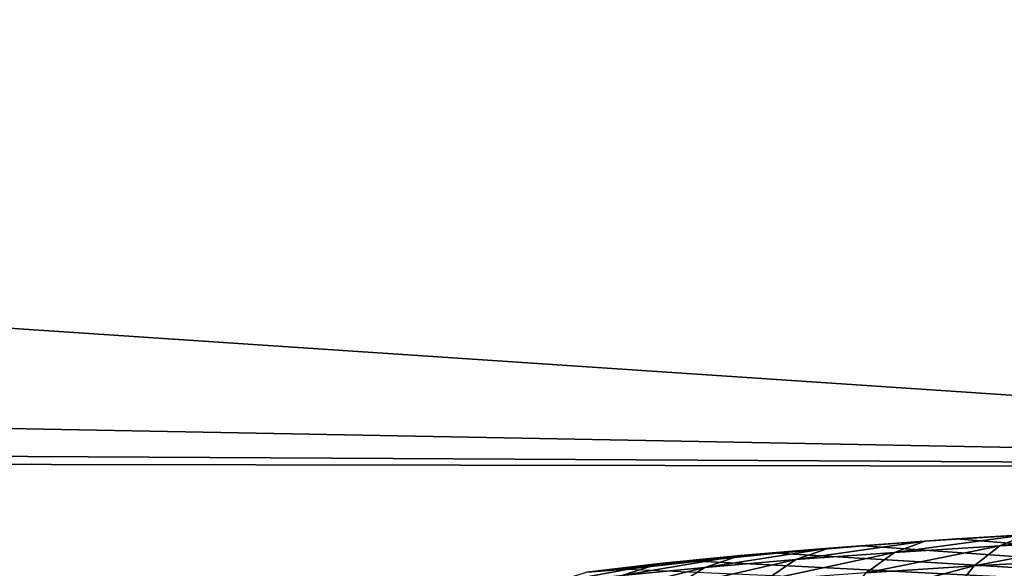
# Model space of a CAD drawing. Extents: x -922 to 922, y -424 to 424.
# Tile 24 of 71: x -42 to -22, y -304 to -293. Entities that reach past the tile are written whole.
import ezdxf

# ---------------------------------------------------------------- set-up
doc = ezdxf.new("R2010")
doc.units = 0
doc.linetypes.add('SOLIDLINE', pattern=[0])
doc.layers.add('BE3C_Starlet_Oval_Sil_2740CFXXK', color=252, linetype='SOLIDLINE')
doc.layers.add('Ueberlaufrosette_Modell_1', color=251, linetype='SOLIDLINE')

msp = doc.modelspace()

# ---------------------------------------------------------------- linework, layer by layer
at = {"layer": 'BE3C_Starlet_Oval_Sil_2740CFXXK', "color": 252}
for points in [[(-128.149, -322.328), (-97.939, 322.344), (0.00144, -322.319)], [(0.00144, -322.319), (-97.939, 322.344), (0, 322.319)], [(-193.536, -289.322, 314.276), (-201.28, -298.474, 369.695), (0, -302.259, 390.282)], [(0, -302.259, 390.282), (0, -289.502, 309.491), (-193.536, -289.322, 314.276)], [(0, -302.259, 390.282), (-201.28, -298.474, 369.695), (-204.162, -301.142, 390.317)], [(0, -302.259, 390.282), (-204.162, -301.142, 390.317), (-205.009, -301.926, 396.378)], [(0, -311.38, 471.514), (-205.009, -301.926, 396.378), (-210.129, -306.666, 433.012)], [(0, -302.259, 390.282), (-205.009, -301.926, 396.378), (0, -311.38, 471.514)]]:
    msp.add_3dface(points, dxfattribs=at)
at = {"layer": 'Ueberlaufrosette_Modell_1', "color": 251}
for points in [[(-21.8763, -303.622, 472.99), (-23.975, -303.755, 474.719), (-21.2839, -303.584, 473.77)], [(-21.2839, -303.584, 473.77), (-23.975, -303.755, 474.719), (-23.3257, -303.712, 475.452)], [(-0.02389, -305.639, 501.497), (-21.2839, -303.584, 473.77), (-23.3257, -303.712, 475.452)], [(-21.8763, -303.622, 472.99), (-19.6524, -303.502, 471.423), (-22.4457, -303.851, 472.225)], [(-22.4457, -303.851, 472.225), (-19.6524, -303.502, 471.423), (-20.1638, -303.728, 470.618)], [(-24.5991, -303.987, 474), (-26.6118, -304.134, 475.932), (-23.975, -303.755, 474.719)], [(-23.975, -303.755, 474.719), (-26.6118, -304.134, 475.932), (-25.9366, -303.898, 476.602)], [(-23.975, -303.755, 474.719), (-25.9366, -303.898, 476.602), (-23.3257, -303.712, 475.452)], [(-23.3257, -303.712, 475.452), (-25.9366, -303.898, 476.602), (-25.2341, -303.852, 477.284)], [(-23.3257, -303.712, 475.452), (-25.2341, -303.852, 477.284), (-0.02389, -305.639, 501.497)], [(-22.4457, -303.851, 472.225), (-24.5991, -303.987, 474), (-21.8763, -303.622, 472.99)], [(-21.8763, -303.622, 472.99), (-24.5991, -303.987, 474), (-23.975, -303.755, 474.719)], [(-22.4457, -303.851, 472.225), (-20.1638, -303.728, 470.618), (-22.9702, -304.261, 471.506)], [(-22.9702, -304.261, 471.506), (-20.1638, -303.728, 470.618), (-20.6349, -304.135, 469.861)], [(-26.6118, -304.134, 475.932), (-28.4722, -304.292, 478.01), (-25.9366, -303.898, 476.602)], [(-25.9366, -303.898, 476.602), (-28.4722, -304.292, 478.01), (-27.7497, -304.052, 478.627)], [(-25.9366, -303.898, 476.602), (-27.7497, -304.052, 478.627), (-25.2341, -303.852, 477.284)], [(-25.2341, -303.852, 477.284), (-27.7497, -304.052, 478.627), (-26.998, -304.002, 479.254)], [(-25.1741, -304.4, 473.322), (-27.2339, -304.551, 475.299), (-24.5991, -303.987, 474)], [(-24.5991, -303.987, 474), (-27.2339, -304.551, 475.299), (-26.6118, -304.134, 475.932)], [(-0.02389, -305.639, 501.497), (-25.2341, -303.852, 477.284), (-26.998, -304.002, 479.254)], [(-22.9702, -304.261, 471.506), (-25.1741, -304.4, 473.322), (-22.4457, -303.851, 472.225)], [(-22.4457, -303.851, 472.225), (-25.1741, -304.4, 473.322), (-24.5991, -303.987, 474)], [(-29.404, -304.216, 480.784), (-30.89, -304.389, 483.059), (-28.6075, -304.162, 481.352)], [(-28.6075, -304.162, 481.352), (-30.89, -304.389, 483.059), (-30.0532, -304.329, 483.566)], [(-29.404, -304.216, 480.784), (-27.7497, -304.052, 478.627), (-30.1696, -304.46, 480.223)], [(-30.1696, -304.46, 480.223), (-27.7497, -304.052, 478.627), (-28.4722, -304.292, 478.01)], [(-28.6075, -304.162, 481.352), (-30.0532, -304.329, 483.566), (-0.02389, -305.639, 501.497)], [(-28.6075, -304.162, 481.352), (-26.998, -304.002, 479.254), (-29.404, -304.216, 480.784)], [(-29.404, -304.216, 480.784), (-26.998, -304.002, 479.254), (-27.7497, -304.052, 478.627)], [(-27.2339, -304.551, 475.299), (-29.1379, -304.713, 477.426), (-26.6118, -304.134, 475.932)], [(-26.6118, -304.134, 475.932), (-29.1379, -304.713, 477.426), (-28.4722, -304.292, 478.01)], [(-0.02389, -305.639, 501.497), (-26.998, -304.002, 479.254), (-28.6075, -304.162, 481.352)], [(-22.9702, -304.261, 471.506), (-20.6349, -304.135, 469.861), (-23.4297, -304.836, 470.859)], [(-23.4297, -304.836, 470.859), (-20.6349, -304.135, 469.861), (-21.0476, -304.708, 469.182)], [(-30.1696, -304.46, 480.223), (-31.6944, -304.637, 482.557), (-29.404, -304.216, 480.784)], [(-29.404, -304.216, 480.784), (-31.6944, -304.637, 482.557), (-30.89, -304.389, 483.059)], [(-30.1696, -304.46, 480.223), (-28.4722, -304.292, 478.01), (-30.875, -304.885, 479.69)], [(-30.875, -304.885, 479.69), (-28.4722, -304.292, 478.01), (-29.1379, -304.713, 477.426)], [(-23.4297, -304.836, 470.859), (-25.6778, -304.978, 472.712), (-22.9702, -304.261, 471.506)], [(-22.9702, -304.261, 471.506), (-25.6778, -304.978, 472.712), (-25.1741, -304.4, 473.322)]]:
    msp.add_3dface(points, dxfattribs=at)

doc.saveas('drawing.dxf')
